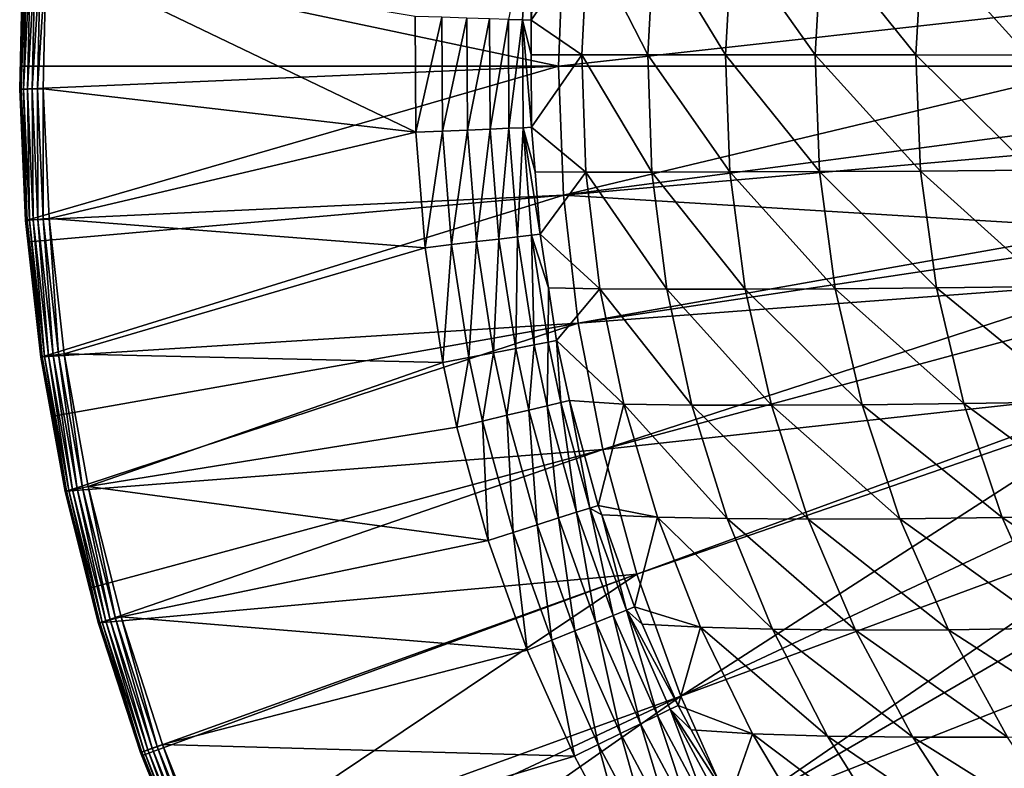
# Model space of a CAD drawing. Extents: x -922 to 922, y -424 to 424.
# Tile 3 of 71: x -922 to -715, y -148 to 10. Entities that reach past the tile are written whole.
import ezdxf

# ---------------------------------------------------------------- set-up
doc = ezdxf.new("R2010")
doc.units = 0
doc.linetypes.add('SOLIDLINE', pattern=[0])
doc.layers.add('BE3C_Starlet_Oval_Sil_2740CFXXK', color=252, linetype='SOLIDLINE')

msp = doc.modelspace()

# ---------------------------------------------------------------- linework, layer by layer
at = {"layer": 'BE3C_Starlet_Oval_Sil_2740CFXXK', "color": 252}
for points in [[(-819.103, 9.87379, 565.478), (-816.138, 9.77787, 560.689), (-814.547, 32.6379, 560.71)], [(-816.138, 9.77787, 560.689), (-814.319, 9.71905, 555.358), (-814.547, 32.6379, 560.71)], [(-814.547, 32.6379, 560.71), (-814.319, 9.71905, 555.358), (-813.11, 27.0447, 555.379)], [(-921.071, 23.8082, 568.137), (-807.517, 27.1505, 286.416), (-808.565, 0.02537, 286.416)], [(-802.357, 27.1289, 511.719), (-813.11, 27.0447, 555.379), (-814.319, 9.71905, 555.358)], [(-802.357, 27.1289, 511.719), (-814.319, 9.71905, 555.358), (-803.633, 2.43416, 511.678)], [(-693.746, 12.8283, 1.25511), (-808.565, 0.02537, 286.416), (-807.517, 27.1505, 286.416)], [(-803.633, 2.43416, 511.678), (-789.746, 2.43377, 466.597), (-802.357, 27.1289, 511.719)], [(-802.357, 27.1289, 511.719), (-789.746, 2.43377, 466.597), (-788.408, 27.1533, 466.66)], [(-789.746, 2.43377, 466.597), (-773.353, 2.42852, 422.479), (-788.408, 27.1533, 466.66)], [(-788.408, 27.1533, 466.66), (-773.353, 2.42852, 422.479), (-771.969, 27.1238, 422.558)], [(-773.353, 2.42852, 422.479), (-754.507, 2.41843, 379.426), (-771.969, 27.1238, 422.558)], [(-771.969, 27.1238, 422.558), (-754.507, 2.41843, 379.426), (-753.091, 27.0405, 379.516)], [(-754.507, 2.41843, 379.426), (-733.262, 2.40352, 337.539), (-753.091, 27.0405, 379.516)], [(-753.091, 27.0405, 379.516), (-733.262, 2.40352, 337.539), (-731.83, 26.9034, 337.633)], [(-709.673, 2.3838, 296.92), (-731.83, 26.9034, 337.633), (-733.262, 2.40352, 337.539)], [(-708.238, 26.7127, 297.01), (-731.83, 26.9034, 337.633), (-709.673, 2.3838, 296.92)], [(-921.127, 23.8113, 571.716), (-921.402, 23.8269, 570.531), (-922.047, -4.79549, 570.53)], [(-921.402, 23.8269, 570.531), (-922.028, -4.79527, 569.313), (-922.047, -4.79549, 570.53)], [(-921.127, 23.8113, 571.716), (-922.047, -4.79549, 570.53), (-921.772, -4.79235, 571.716)], [(-921.402, 23.8269, 570.531), (-921.383, 23.8258, 569.313), (-922.028, -4.79527, 569.313)], [(-921.383, 23.8258, 569.313), (-921.607, 0.03158, 568.136), (-922.028, -4.79527, 569.313)], [(-920.574, 23.7801, 572.8), (-921.127, 23.8113, 571.716), (-921.772, -4.79235, 571.716)], [(-920.574, 23.7801, 572.8), (-921.772, -4.79235, 571.716), (-921.218, -4.78606, 572.8)], [(-921.383, 23.8258, 569.313), (-921.071, 23.8082, 568.137), (-921.607, 0.03158, 568.136)], [(-921.071, 23.8082, 568.137), (-808.565, 0.02537, 286.416), (-921.607, 0.03158, 568.136)], [(-919.776, 23.735, 573.718), (-920.574, 23.7801, 572.8), (-921.218, -4.78606, 572.8)], [(-919.776, 23.735, 573.718), (-921.218, -4.78606, 572.8), (-920.419, -4.77697, 573.718)], [(-918.78, 23.6788, 574.416), (-919.776, 23.735, 573.718), (-920.419, -4.77697, 573.718)], [(-918.78, 23.6788, 574.416), (-920.419, -4.77697, 573.718), (-919.421, -4.76564, 574.416)], [(-917.645, 23.6147, 574.852), (-918.78, 23.6788, 574.416), (-919.421, -4.76564, 574.416)], [(-917.645, 23.6147, 574.852), (-919.421, -4.76564, 574.416), (-918.284, -4.75272, 574.852)], [(-918.284, -4.75272, 574.852), (-916.438, 23.5466, 575), (-917.645, 23.6147, 574.852)], [(-918.284, -4.75272, 574.852), (-917.076, -4.73899, 575), (-916.438, 23.5466, 575)], [(-917.076, -4.73899, 575), (-838.598, -13.8829, 575), (-916.438, 23.5466, 575)], [(-916.438, 23.5466, 575), (-838.598, -13.8829, 575), (-838.725, 10.5085, 575)], [(-693.76, 0.01573, 1.25507), (-808.565, 0.02537, 286.416), (-693.746, 12.8283, 1.25511)], [(-838.598, -13.8829, 575), (-833.131, 10.3276, 574.365), (-838.725, 10.5085, 575)], [(-838.598, -13.8829, 575), (-833.006, -13.644, 574.365), (-833.131, 10.3276, 574.365)], [(-833.006, -13.644, 574.365), (-827.821, 10.1558, 572.494), (-833.131, 10.3276, 574.365)], [(-833.006, -13.644, 574.365), (-827.698, -13.4172, 572.494), (-827.821, 10.1558, 572.494)], [(-827.698, -13.4172, 572.494), (-823.064, 10.0019, 569.48), (-827.821, 10.1558, 572.494)], [(-827.698, -13.4172, 572.494), (-822.944, -13.214, 569.481), (-823.064, 10.0019, 569.48)], [(-822.944, -13.214, 569.481), (-819.103, 9.87379, 565.478), (-823.064, 10.0019, 569.48)], [(-822.944, -13.214, 569.481), (-818.984, -13.0448, 565.479), (-819.103, 9.87379, 565.478)], [(-818.984, -13.0448, 565.479), (-816.138, 9.77787, 560.689), (-819.103, 9.87379, 565.478)], [(-818.984, -13.0448, 565.479), (-816.02, -12.9182, 560.691), (-816.138, 9.77787, 560.689)], [(-816.02, -12.9182, 560.691), (-814.201, -12.8405, 555.361), (-816.138, 9.77787, 560.689)], [(-814.201, -12.8405, 555.361), (-814.281, 2.43099, 555.359), (-816.138, 9.77787, 560.689)], [(-816.138, 9.77787, 560.689), (-814.281, 2.43099, 555.359), (-814.319, 9.71905, 555.358)], [(-803.633, 2.43416, 511.678), (-814.319, 9.71905, 555.358), (-814.281, 2.43099, 555.359)], [(-803.633, 2.43416, 511.678), (-814.281, 2.43099, 555.359), (-814.201, -12.8405, 555.361)], [(-803.633, 2.43416, 511.678), (-814.201, -12.8405, 555.361), (-802.775, -22.2633, 511.707)], [(-802.775, -22.2633, 511.707), (-788.846, -22.2775, 466.641), (-803.633, 2.43416, 511.678)], [(-803.633, 2.43416, 511.678), (-788.846, -22.2775, 466.641), (-789.746, 2.43377, 466.597)], [(-788.846, -22.2775, 466.641), (-772.421, -22.2474, 422.534), (-789.746, 2.43377, 466.597)], [(-789.746, 2.43377, 466.597), (-772.421, -22.2474, 422.534), (-773.353, 2.42852, 422.479)], [(-772.421, -22.2474, 422.534), (-753.554, -22.1732, 379.488), (-773.353, 2.42852, 422.479)], [(-773.353, 2.42852, 422.479), (-753.554, -22.1732, 379.488), (-754.507, 2.41843, 379.426)], [(-753.554, -22.1732, 379.488), (-732.299, -22.055, 337.604), (-754.507, 2.41843, 379.426)], [(-754.507, 2.41843, 379.426), (-732.299, -22.055, 337.604), (-733.262, 2.40352, 337.539)], [(-709.673, 2.3838, 296.92), (-733.262, 2.40352, 337.539), (-708.708, -21.8928, 296.982)], [(-708.708, -21.8928, 296.982), (-733.262, 2.40352, 337.539), (-732.299, -22.055, 337.604)], [(-922.028, -4.79527, 569.313), (-921.607, 0.03158, 568.136), (-921.715, -4.79171, 568.136)], [(-808.565, 0.02537, 286.416), (-921.715, -4.79171, 568.136), (-921.607, 0.03158, 568.136)], [(-808.565, 0.02537, 286.416), (-920.497, -32.4125, 568.138), (-921.715, -4.79171, 568.136)], [(-807.521, -27.0999, 286.416), (-920.497, -32.4125, 568.138), (-808.565, 0.02537, 286.416)], [(-693.76, 0.01573, 1.25507), (-807.521, -27.0999, 286.416), (-808.565, 0.02537, 286.416)], [(-693.773, -12.1364, 1.25504), (-807.521, -27.0999, 286.416), (-693.76, 0.01573, 1.25507)], [(-921.772, -4.79235, 571.716), (-922.047, -4.79549, 570.53), (-920.828, -32.4379, 570.531)], [(-922.047, -4.79549, 570.53), (-922.028, -4.79527, 569.313), (-920.809, -32.4365, 569.314)], [(-922.047, -4.79549, 570.53), (-920.809, -32.4365, 569.314), (-920.828, -32.4379, 570.531)], [(-922.028, -4.79527, 569.313), (-921.715, -4.79171, 568.136), (-920.497, -32.4125, 568.138)], [(-922.028, -4.79527, 569.313), (-920.497, -32.4125, 568.138), (-920.809, -32.4365, 569.314)], [(-921.218, -4.78606, 572.8), (-921.772, -4.79235, 571.716), (-920.553, -32.4168, 571.717)], [(-921.772, -4.79235, 571.716), (-920.828, -32.4379, 570.531), (-920.553, -32.4168, 571.717)], [(-920.419, -4.77697, 573.718), (-921.218, -4.78606, 572.8), (-920.001, -32.3743, 572.801)], [(-921.218, -4.78606, 572.8), (-920.553, -32.4168, 571.717), (-920.001, -32.3743, 572.801)], [(-919.421, -4.76564, 574.416), (-920.419, -4.77697, 573.718), (-919.203, -32.313, 573.719)], [(-920.419, -4.77697, 573.718), (-920.001, -32.3743, 572.801), (-919.203, -32.313, 573.719)], [(-918.284, -4.75272, 574.852), (-919.421, -4.76564, 574.416), (-918.209, -32.2365, 574.416)], [(-919.421, -4.76564, 574.416), (-919.203, -32.313, 573.719), (-918.209, -32.2365, 574.416)], [(-917.075, -32.1493, 574.852), (-917.076, -4.73899, 575), (-918.284, -4.75272, 574.852)], [(-918.284, -4.75272, 574.852), (-918.209, -32.2365, 574.416), (-917.075, -32.1493, 574.852)], [(-838.598, -13.8829, 575), (-917.076, -4.73899, 575), (-915.871, -32.0566, 575)], [(-917.075, -32.1493, 574.852), (-915.871, -32.0566, 575), (-917.076, -4.73899, 575)], [(-693.773, -12.1364, 1.25504), (-693.394, -17.0784, 1.25607), (-807.521, -27.0999, 286.416)], [(-838.598, -13.8829, 575), (-915.871, -32.0566, 575), (-836.653, -38.1908, 575)], [(-836.653, -38.1908, 575), (-833.006, -13.644, 574.365), (-838.598, -13.8829, 575)], [(-836.653, -38.1908, 575), (-831.1, -37.5392, 574.367), (-833.006, -13.644, 574.365)], [(-831.1, -37.5392, 574.367), (-827.698, -13.4172, 572.494), (-833.006, -13.644, 574.365)], [(-831.1, -37.5392, 574.367), (-825.828, -36.9205, 572.499), (-827.698, -13.4172, 572.494)], [(-825.828, -36.9205, 572.499), (-822.944, -13.214, 569.481), (-827.698, -13.4172, 572.494)], [(-825.828, -36.9205, 572.499), (-821.104, -36.3662, 569.491), (-822.944, -13.214, 569.481)], [(-821.104, -36.3662, 569.491), (-818.984, -13.0448, 565.479), (-822.944, -13.214, 569.481)], [(-821.104, -36.3662, 569.491), (-817.168, -35.9044, 565.496), (-818.984, -13.0448, 565.479)], [(-817.168, -35.9044, 565.496), (-816.02, -12.9182, 560.691), (-818.984, -13.0448, 565.479)], [(-817.168, -35.9044, 565.496), (-814.22, -35.5584, 560.715), (-816.02, -12.9182, 560.691)], [(-816.02, -12.9182, 560.691), (-813.456, -22.1925, 555.374), (-814.201, -12.8405, 555.361)], [(-814.22, -35.5584, 560.715), (-812.408, -35.3458, 555.392), (-816.02, -12.9182, 560.691)], [(-812.408, -35.3458, 555.392), (-813.456, -22.1925, 555.374), (-816.02, -12.9182, 560.691)], [(-802.775, -22.2633, 511.707), (-814.201, -12.8405, 555.361), (-813.456, -22.1925, 555.374)], [(-807.521, -27.0999, 286.416), (-693.394, -17.0784, 1.25607), (-692.082, -34.1591, 1.2596)], [(-802.775, -22.2633, 511.707), (-813.456, -22.1925, 555.374), (-812.408, -35.3458, 555.392)], [(-802.775, -22.2633, 511.707), (-812.408, -35.3458, 555.392), (-799.803, -46.8708, 511.801)], [(-799.803, -46.8708, 511.801), (-785.725, -46.9497, 466.785), (-802.775, -22.2633, 511.707)], [(-802.775, -22.2633, 511.707), (-785.725, -46.9497, 466.785), (-788.846, -22.2775, 466.641)], [(-788.846, -22.2775, 466.641), (-769.185, -46.9352, 422.716), (-772.421, -22.2474, 422.534)], [(-785.725, -46.9497, 466.785), (-769.185, -46.9352, 422.716), (-788.846, -22.2775, 466.641)], [(-772.421, -22.2474, 422.534), (-750.238, -46.8273, 379.695), (-753.554, -22.1732, 379.488)], [(-769.185, -46.9352, 422.716), (-750.238, -46.8273, 379.695), (-772.421, -22.2474, 422.534)], [(-753.554, -22.1732, 379.488), (-728.937, -46.6262, 337.819), (-732.299, -22.055, 337.604)], [(-750.238, -46.8273, 379.695), (-728.937, -46.6262, 337.819), (-753.554, -22.1732, 379.488)], [(-708.708, -21.8928, 296.982), (-732.299, -22.055, 337.604), (-705.334, -46.3323, 297.191)], [(-705.334, -46.3323, 297.191), (-732.299, -22.055, 337.604), (-728.937, -46.6262, 337.819)], [(-807.521, -27.0999, 286.416), (-919.989, -36.9744, 568.138), (-920.497, -32.4125, 568.138)], [(-807.521, -27.0999, 286.416), (-917.292, -61.189, 568.142), (-919.989, -36.9744, 568.138)], [(-804.401, -54.0624, 286.416), (-917.292, -61.189, 568.142), (-807.521, -27.0999, 286.416)], [(-807.521, -27.0999, 286.416), (-692.082, -34.1591, 1.2596), (-804.401, -54.0624, 286.416)], [(-920.553, -32.4168, 571.717), (-920.828, -32.4379, 570.531), (-917.618, -61.2367, 570.535)], [(-920.828, -32.4379, 570.531), (-920.809, -32.4365, 569.314), (-917.6, -61.234, 569.318)], [(-920.828, -32.4379, 570.531), (-917.6, -61.234, 569.318), (-917.618, -61.2367, 570.535)], [(-920.809, -32.4365, 569.314), (-920.497, -32.4125, 568.138), (-919.989, -36.9744, 568.138)], [(-920.809, -32.4365, 569.314), (-919.989, -36.9744, 568.138), (-917.6, -61.234, 569.318)], [(-920.001, -32.3743, 572.801), (-920.553, -32.4168, 571.717), (-917.344, -61.1967, 571.719)], [(-920.553, -32.4168, 571.717), (-917.618, -61.2367, 570.535), (-917.344, -61.1967, 571.719)], [(-919.203, -32.313, 573.719), (-920.001, -32.3743, 572.801), (-916.796, -61.1164, 572.803)], [(-920.001, -32.3743, 572.801), (-917.344, -61.1967, 571.719), (-916.796, -61.1164, 572.803)], [(-918.209, -32.2365, 574.416), (-919.203, -32.313, 573.719), (-916.005, -61.0007, 573.72)], [(-919.203, -32.313, 573.719), (-916.796, -61.1164, 572.803), (-916.005, -61.0007, 573.72)], [(-917.075, -32.1493, 574.852), (-918.209, -32.2365, 574.416), (-915.018, -60.8564, 574.417)], [(-918.209, -32.2365, 574.416), (-916.005, -61.0007, 573.72), (-915.018, -60.8564, 574.417)], [(-913.894, -60.692, 574.852), (-915.871, -32.0566, 575), (-917.075, -32.1493, 574.852)], [(-917.075, -32.1493, 574.852), (-915.018, -60.8564, 574.417), (-913.894, -60.692, 574.852)], [(-836.653, -38.1908, 575), (-915.871, -32.0566, 575), (-912.699, -60.5172, 575)], [(-913.894, -60.692, 574.852), (-912.699, -60.5172, 575), (-915.871, -32.0566, 575)], [(-804.401, -54.0624, 286.416), (-692.082, -34.1591, 1.2596), (-691.849, -37.2002, 1.26024)], [(-917.6, -61.234, 569.318), (-919.989, -36.9744, 568.138), (-917.292, -61.189, 568.142)], [(-827.424, -61.3245, 574.369), (-825.828, -36.9205, 572.499), (-831.1, -37.5392, 574.367)], [(-827.424, -61.3245, 574.369), (-822.22, -60.3208, 572.507), (-825.828, -36.9205, 572.499)], [(-822.22, -60.3208, 572.507), (-821.104, -36.3662, 569.491), (-825.828, -36.9205, 572.499)], [(-822.22, -60.3208, 572.507), (-817.555, -59.4211, 569.509), (-821.104, -36.3662, 569.491)], [(-817.555, -59.4211, 569.509), (-817.168, -35.9044, 565.496), (-821.104, -36.3662, 569.491)], [(-817.555, -59.4211, 569.509), (-813.666, -58.6709, 565.526), (-817.168, -35.9044, 565.496)], [(-813.666, -58.6709, 565.526), (-814.22, -35.5584, 560.715), (-817.168, -35.9044, 565.496)], [(-814.22, -35.5584, 560.715), (-810.659, -46.677, 555.42), (-812.408, -35.3458, 555.392)], [(-810.747, -58.1081, 560.758), (-810.659, -46.677, 555.42), (-814.22, -35.5584, 560.715)], [(-813.666, -58.6709, 565.526), (-810.747, -58.1081, 560.758), (-814.22, -35.5584, 560.715)], [(-799.803, -46.8708, 511.801), (-812.408, -35.3458, 555.392), (-810.659, -46.677, 555.42)], [(-804.401, -54.0624, 286.416), (-691.849, -37.2002, 1.26024), (-690.775, -45.5481, 1.26315)], [(-836.653, -38.1908, 575), (-912.699, -60.5172, 575), (-832.906, -62.3816, 575)], [(-832.906, -62.3816, 575), (-831.1, -37.5392, 574.367), (-836.653, -38.1908, 575)], [(-832.906, -62.3816, 575), (-827.424, -61.3245, 574.369), (-831.1, -37.5392, 574.367)], [(-799.225, -80.7118, 286.416), (-804.401, -54.0624, 286.416), (-690.775, -45.5481, 1.26315)], [(-799.225, -80.7118, 286.416), (-690.775, -45.5481, 1.26315), (-689.75, -51.1835, 1.26588)], [(-810.747, -58.1081, 560.758), (-808.948, -57.7611, 555.448), (-810.659, -46.677, 555.42)], [(-799.803, -46.8708, 511.801), (-810.659, -46.677, 555.42), (-808.948, -57.7611, 555.448)], [(-799.803, -46.8708, 511.801), (-808.948, -57.7611, 555.448), (-794.762, -71.1705, 511.955)], [(-794.762, -71.1705, 511.955), (-780.42, -71.3502, 467.022), (-799.803, -46.8708, 511.801)], [(-799.803, -46.8708, 511.801), (-780.42, -71.3502, 467.022), (-785.725, -46.9497, 466.785)], [(-785.725, -46.9497, 466.785), (-763.675, -71.387, 423.015), (-769.185, -46.9352, 422.716)], [(-780.42, -71.3502, 467.022), (-763.675, -71.387, 423.015), (-785.725, -46.9497, 466.785)], [(-769.185, -46.9352, 422.716), (-744.58, -71.2811, 380.033), (-750.238, -46.8273, 379.695)], [(-763.675, -71.387, 423.015), (-744.58, -71.2811, 380.033), (-769.185, -46.9352, 422.716)], [(-750.238, -46.8273, 379.695), (-723.185, -71.0328, 338.172), (-728.937, -46.6262, 337.819)], [(-744.58, -71.2811, 380.033), (-723.185, -71.0328, 338.172), (-750.238, -46.8273, 379.695)], [(-705.334, -46.3323, 297.191), (-728.937, -46.6262, 337.819), (-699.544, -70.6424, 297.531)], [(-699.544, -70.6424, 297.531), (-728.937, -46.6262, 337.819), (-723.185, -71.0328, 338.172)], [(-686.632, -68.3312, 1.2742), (-799.225, -80.7118, 286.416), (-689.75, -51.1835, 1.26588)], [(-804.401, -54.0624, 286.416), (-915.03, -73.6756, 568.145), (-917.292, -61.189, 568.142)], [(-912.169, -89.4671, 568.148), (-915.03, -73.6756, 568.145), (-804.401, -54.0624, 286.416)], [(-912.169, -89.4671, 568.148), (-804.401, -54.0624, 286.416), (-799.225, -80.7118, 286.416)], [(-808.037, -70.8046, 560.79), (-808.948, -57.7611, 555.448), (-810.747, -58.1081, 560.758)], [(-794.762, -71.1705, 511.955), (-808.948, -57.7611, 555.448), (-806.248, -70.3811, 555.489)], [(-808.037, -70.8046, 560.79), (-806.248, -70.3811, 555.489), (-808.948, -57.7611, 555.448)], [(-819.404, -73.496, 572.513), (-817.555, -59.4211, 569.509), (-822.22, -60.3208, 572.507)], [(-819.404, -73.496, 572.513), (-814.785, -72.4024, 569.522), (-817.555, -59.4211, 569.509)], [(-814.785, -72.4024, 569.522), (-813.666, -58.6709, 565.526), (-817.555, -59.4211, 569.509)], [(-814.785, -72.4024, 569.522), (-810.931, -71.4899, 565.548), (-813.666, -58.6709, 565.526)], [(-810.931, -71.4899, 565.548), (-810.747, -58.1081, 560.758), (-813.666, -58.6709, 565.526)], [(-810.931, -71.4899, 565.548), (-808.037, -70.8046, 560.79), (-810.747, -58.1081, 560.758)], [(-917.344, -61.1967, 571.719), (-917.618, -61.2367, 570.535), (-912.488, -89.5362, 570.54)], [(-917.618, -61.2367, 570.535), (-917.6, -61.234, 569.318), (-912.472, -89.5326, 569.324)], [(-917.618, -61.2367, 570.535), (-912.472, -89.5326, 569.324), (-912.488, -89.5362, 570.54)], [(-917.6, -61.234, 569.318), (-917.292, -61.189, 568.142), (-915.03, -73.6756, 568.145)], [(-917.6, -61.234, 569.318), (-915.03, -73.6756, 568.145), (-912.472, -89.5326, 569.324)], [(-916.796, -61.1164, 572.803), (-917.344, -61.1967, 571.719), (-912.217, -89.4774, 571.724)], [(-917.344, -61.1967, 571.719), (-912.488, -89.5362, 570.54), (-912.217, -89.4774, 571.724)], [(-916.005, -61.0007, 573.72), (-916.796, -61.1164, 572.803), (-911.675, -89.36, 572.806)], [(-916.796, -61.1164, 572.803), (-912.217, -89.4774, 571.724), (-911.675, -89.36, 572.806)], [(-915.018, -60.8564, 574.417), (-916.005, -61.0007, 573.72), (-910.893, -89.1907, 573.722)], [(-916.005, -61.0007, 573.72), (-911.675, -89.36, 572.806), (-910.893, -89.1907, 573.722)], [(-913.894, -60.692, 574.852), (-915.018, -60.8564, 574.417), (-909.919, -88.9796, 574.417)], [(-915.018, -60.8564, 574.417), (-910.893, -89.1907, 573.722), (-909.919, -88.9796, 574.417)], [(-908.81, -88.7392, 574.852), (-912.699, -60.5172, 575), (-913.894, -60.692, 574.852)], [(-913.894, -60.692, 574.852), (-909.919, -88.9796, 574.417), (-908.81, -88.7392, 574.852)], [(-832.906, -62.3816, 575), (-912.699, -60.5172, 575), (-907.63, -88.4837, 575)], [(-908.81, -88.7392, 574.852), (-907.63, -88.4837, 575), (-912.699, -60.5172, 575)], [(-829.982, -76.0004, 575), (-827.424, -61.3245, 574.369), (-832.906, -62.3816, 575)], [(-829.982, -76.0004, 575), (-824.556, -74.7159, 574.37), (-827.424, -61.3245, 574.369)], [(-824.556, -74.7159, 574.37), (-822.22, -60.3208, 572.507), (-827.424, -61.3245, 574.369)], [(-824.556, -74.7159, 574.37), (-819.404, -73.496, 572.513), (-822.22, -60.3208, 572.507)], [(-832.906, -62.3816, 575), (-907.63, -88.4837, 575), (-829.982, -76.0004, 575)], [(-686.632, -68.3312, 1.2742), (-792.015, -106.948, 286.416), (-799.225, -80.7118, 286.416)], [(-686.253, -70.4154, 1.27522), (-792.015, -106.948, 286.416), (-686.632, -68.3312, 1.2742)], [(-801.926, -93.0223, 560.856), (-806.248, -70.3811, 555.489), (-808.037, -70.8046, 560.79)], [(-794.762, -71.1705, 511.955), (-806.248, -70.3811, 555.489), (-800.162, -92.4629, 555.574)], [(-801.926, -93.0223, 560.856), (-800.162, -92.4629, 555.574), (-806.248, -70.3811, 555.489)], [(-686.253, -70.4154, 1.27522), (-782.802, -132.651, 286.416), (-792.015, -106.948, 286.416)], [(-682.277, -85.553, 1.28542), (-782.802, -132.651, 286.416), (-686.253, -70.4154, 1.27522)], [(-813.056, -96.5522, 572.526), (-814.785, -72.4024, 569.522), (-819.404, -73.496, 572.513)], [(-808.538, -95.1195, 569.549), (-810.931, -71.4899, 565.548), (-814.785, -72.4024, 569.522)], [(-813.056, -96.5522, 572.526), (-808.538, -95.1195, 569.549), (-814.785, -72.4024, 569.522)], [(-804.765, -93.9229, 565.593), (-808.037, -70.8046, 560.79), (-810.931, -71.4899, 565.548)], [(-808.538, -95.1195, 569.549), (-804.765, -93.9229, 565.593), (-810.931, -71.4899, 565.548)], [(-804.765, -93.9229, 565.593), (-801.926, -93.0223, 560.856), (-808.037, -70.8046, 560.79)], [(-794.762, -71.1705, 511.955), (-800.162, -92.4629, 555.574), (-787.699, -94.9675, 512.164)], [(-787.699, -94.9675, 512.164), (-772.978, -95.2652, 467.342), (-794.762, -71.1705, 511.955)], [(-794.762, -71.1705, 511.955), (-772.978, -95.2652, 467.342), (-780.42, -71.3502, 467.022)], [(-772.978, -95.2652, 467.342), (-755.932, -95.3706, 423.419), (-780.42, -71.3502, 467.022)], [(-780.42, -71.3502, 467.022), (-755.932, -95.3706, 423.419), (-763.675, -71.387, 423.015)], [(-763.675, -71.387, 423.015), (-736.613, -95.2838, 380.49), (-744.58, -71.2811, 380.033)], [(-755.932, -95.3706, 423.419), (-736.613, -95.2838, 380.49), (-763.675, -71.387, 423.015)], [(-744.58, -71.2811, 380.033), (-715.07, -95.0051, 338.649), (-723.185, -71.0328, 338.172)], [(-736.613, -95.2838, 380.49), (-715.07, -95.0051, 338.649), (-744.58, -71.2811, 380.033)], [(-699.544, -70.6424, 297.531), (-723.185, -71.0328, 338.172), (-691.354, -94.5349, 297.992)], [(-691.354, -94.5349, 297.992), (-723.185, -71.0328, 338.172), (-715.07, -95.0051, 338.649)], [(-912.472, -89.5326, 569.324), (-915.03, -73.6756, 568.145), (-912.169, -89.4671, 568.148)], [(-818.091, -98.1492, 574.374), (-819.404, -73.496, 572.513), (-824.556, -74.7159, 574.37)], [(-818.091, -98.1492, 574.374), (-813.056, -96.5522, 572.526), (-819.404, -73.496, 572.513)], [(-829.982, -76.0004, 575), (-907.63, -88.4837, 575), (-823.392, -99.8304, 575)], [(-823.392, -99.8304, 575), (-824.556, -74.7159, 574.37), (-829.982, -76.0004, 575)], [(-823.392, -99.8304, 575), (-818.091, -98.1492, 574.374), (-824.556, -74.7159, 574.37)], [(-799.225, -80.7118, 286.416), (-907.039, -109.81, 568.155), (-912.169, -89.4671, 568.148)], [(-907.039, -109.81, 568.155), (-799.225, -80.7118, 286.416), (-905.17, -117.223, 568.158)], [(-905.17, -117.223, 568.158), (-799.225, -80.7118, 286.416), (-792.015, -106.948, 286.416)], [(-782.802, -132.651, 286.416), (-682.277, -85.553, 1.28542), (-679.888, -94.6492, 1.29155)], [(-909.919, -88.9796, 574.417), (-910.893, -89.1907, 573.722), (-903.91, -116.859, 573.724)], [(-908.81, -88.7392, 574.852), (-909.919, -88.9796, 574.417), (-902.953, -116.583, 574.419)], [(-909.919, -88.9796, 574.417), (-903.91, -116.859, 573.724), (-902.953, -116.583, 574.419)], [(-901.862, -116.268, 574.852), (-907.63, -88.4837, 575), (-908.81, -88.7392, 574.852)], [(-908.81, -88.7392, 574.852), (-902.953, -116.583, 574.419), (-901.862, -116.268, 574.852)], [(-823.392, -99.8304, 575), (-907.63, -88.4837, 575), (-900.704, -115.934, 575)], [(-901.862, -116.268, 574.852), (-900.704, -115.934, 575), (-907.63, -88.4837, 575)], [(-912.217, -89.4774, 571.724), (-912.488, -89.5362, 570.54), (-905.479, -117.312, 570.547)], [(-912.488, -89.5362, 570.54), (-912.472, -89.5326, 569.324), (-905.465, -117.308, 569.333)], [(-912.488, -89.5362, 570.54), (-905.465, -117.308, 569.333), (-905.479, -117.312, 570.547)], [(-912.472, -89.5326, 569.324), (-912.169, -89.4671, 568.148), (-907.039, -109.81, 568.155)], [(-912.472, -89.5326, 569.324), (-907.039, -109.81, 568.155), (-905.465, -117.308, 569.333)], [(-911.675, -89.36, 572.806), (-912.217, -89.4774, 571.724), (-905.212, -117.235, 571.729)], [(-912.217, -89.4774, 571.724), (-905.479, -117.312, 570.547), (-905.212, -117.235, 571.729)], [(-910.893, -89.1907, 573.722), (-911.675, -89.36, 572.806), (-904.678, -117.081, 572.81)], [(-911.675, -89.36, 572.806), (-905.212, -117.235, 571.729), (-904.678, -117.081, 572.81)], [(-910.893, -89.1907, 573.722), (-904.678, -117.081, 572.81), (-903.91, -116.859, 573.724)], [(-797.012, -115.67, 565.643), (-801.926, -93.0223, 560.856), (-804.765, -93.9229, 565.593)], [(-799.44, -94.4813, 555.583), (-800.162, -92.4629, 555.574), (-801.926, -93.0223, 560.856)], [(-794.242, -114.559, 560.927), (-799.44, -94.4813, 555.583), (-801.926, -93.0223, 560.856)], [(-797.012, -115.67, 565.643), (-794.242, -114.559, 560.927), (-801.926, -93.0223, 560.856)], [(-787.699, -94.9675, 512.164), (-800.162, -92.4629, 555.574), (-799.44, -94.4813, 555.583)], [(-805.075, -118.902, 572.54), (-808.538, -95.1195, 569.549), (-813.056, -96.5522, 572.526)], [(-800.684, -117.142, 569.579), (-804.765, -93.9229, 565.593), (-808.538, -95.1195, 569.549)], [(-805.075, -118.902, 572.54), (-800.684, -117.142, 569.579), (-808.538, -95.1195, 569.549)], [(-800.684, -117.142, 569.579), (-797.012, -115.67, 565.643), (-804.765, -93.9229, 565.593)], [(-787.699, -94.9675, 512.164), (-799.44, -94.4813, 555.583), (-792.512, -113.866, 555.667)], [(-794.242, -114.559, 560.927), (-792.512, -113.866, 555.667), (-799.44, -94.4813, 555.583)], [(-787.699, -94.9675, 512.164), (-792.512, -113.866, 555.667), (-778.655, -118.138, 512.42)], [(-778.655, -118.138, 512.42), (-763.441, -118.555, 467.737), (-787.699, -94.9675, 512.164)], [(-787.699, -94.9675, 512.164), (-763.441, -118.555, 467.737), (-772.978, -95.2652, 467.342)], [(-771.638, -157.63, 286.416), (-782.802, -132.651, 286.416), (-679.888, -94.6492, 1.29155)], [(-763.441, -118.555, 467.737), (-746.001, -118.731, 423.917), (-772.978, -95.2652, 467.342)], [(-772.978, -95.2652, 467.342), (-746.001, -118.731, 423.917), (-755.932, -95.3706, 423.419)], [(-771.638, -157.63, 286.416), (-679.888, -94.6492, 1.29155), (-677.058, -102.794, 1.29842)], [(-755.932, -95.3706, 423.419), (-726.382, -118.664, 381.053), (-736.613, -95.2838, 380.49)], [(-746.001, -118.731, 423.917), (-726.382, -118.664, 381.053), (-755.932, -95.3706, 423.419)], [(-736.613, -95.2838, 380.49), (-704.633, -118.356, 339.237), (-715.07, -95.0051, 338.649)], [(-726.382, -118.664, 381.053), (-704.633, -118.356, 339.237), (-736.613, -95.2838, 380.49)], [(-691.354, -94.5349, 297.992), (-715.07, -95.0051, 338.649), (-680.802, -117.808, 298.56)], [(-680.802, -117.808, 298.56), (-715.07, -95.0051, 338.649), (-704.633, -118.356, 339.237)], [(-809.965, -120.863, 574.377), (-813.056, -96.5522, 572.526), (-818.091, -98.1492, 574.374)], [(-809.965, -120.863, 574.377), (-805.075, -118.902, 572.54), (-813.056, -96.5522, 572.526)], [(-815.113, -122.927, 575), (-818.091, -98.1492, 574.374), (-823.392, -99.8304, 575)], [(-815.113, -122.927, 575), (-809.965, -120.863, 574.377), (-818.091, -98.1492, 574.374)], [(-823.392, -99.8304, 575), (-900.704, -115.934, 575), (-815.113, -122.927, 575)], [(-677.058, -102.794, 1.29842), (-671.693, -118.232, 1.31143), (-771.638, -157.63, 286.416)], [(-905.17, -117.223, 568.158), (-792.015, -106.948, 286.416), (-896.319, -144.419, 568.169)], [(-792.015, -106.948, 286.416), (-896.052, -145.085, 568.17), (-896.319, -144.419, 568.169)], [(-792.015, -106.948, 286.416), (-886.027, -170.09, 568.183), (-896.052, -145.085, 568.17)], [(-782.802, -132.651, 286.416), (-886.027, -170.09, 568.183), (-792.015, -106.948, 286.416)], [(-905.465, -117.308, 569.333), (-907.039, -109.81, 568.155), (-905.17, -117.223, 568.158)], [(-790.915, -117.468, 555.684), (-792.512, -113.866, 555.667), (-794.242, -114.559, 560.927)], [(-778.655, -118.138, 512.42), (-792.512, -113.866, 555.667), (-790.915, -117.468, 555.684)], [(-893.078, -143.241, 574.853), (-900.704, -115.934, 575), (-901.862, -116.268, 574.852)], [(-815.113, -122.927, 575), (-900.704, -115.934, 575), (-891.946, -142.83, 575)], [(-893.078, -143.241, 574.853), (-891.946, -142.83, 575), (-900.704, -115.934, 575)], [(-791.246, -138.467, 569.609), (-797.012, -115.67, 565.643), (-800.684, -117.142, 569.579)], [(-787.695, -136.729, 565.693), (-794.242, -114.559, 560.927), (-797.012, -115.67, 565.643)], [(-791.246, -138.467, 569.609), (-787.695, -136.729, 565.693), (-797.012, -115.67, 565.643)], [(-785.01, -135.415, 560.999), (-783.324, -134.59, 555.761), (-794.242, -114.559, 560.927)], [(-794.242, -114.559, 560.927), (-783.324, -134.59, 555.761), (-790.915, -117.468, 555.684)], [(-787.695, -136.729, 565.693), (-785.01, -135.415, 560.999), (-794.242, -114.559, 560.927)], [(-905.212, -117.235, 571.729), (-905.479, -117.312, 570.547), (-896.616, -144.527, 570.557)], [(-905.479, -117.312, 570.547), (-905.465, -117.308, 569.333), (-896.604, -144.523, 569.344)], [(-905.479, -117.312, 570.547), (-896.604, -144.523, 569.344), (-896.616, -144.527, 570.557)], [(-905.465, -117.308, 569.333), (-905.17, -117.223, 568.158), (-896.319, -144.419, 568.169)], [(-905.465, -117.308, 569.333), (-896.319, -144.419, 568.169), (-896.604, -144.523, 569.344)], [(-904.678, -117.081, 572.81), (-905.212, -117.235, 571.729), (-896.353, -144.432, 571.737)], [(-905.212, -117.235, 571.729), (-896.616, -144.527, 570.557), (-896.353, -144.432, 571.737)], [(-903.91, -116.859, 573.724), (-904.678, -117.081, 572.81), (-895.83, -144.242, 572.815)], [(-904.678, -117.081, 572.81), (-896.353, -144.432, 571.737), (-895.83, -144.242, 572.815)], [(-902.953, -116.583, 574.419), (-903.91, -116.859, 573.724), (-895.078, -143.968, 573.727)], [(-903.91, -116.859, 573.724), (-895.83, -144.242, 572.815), (-895.078, -143.968, 573.727)], [(-901.862, -116.268, 574.852), (-902.953, -116.583, 574.419), (-894.143, -143.628, 574.42)], [(-902.953, -116.583, 574.419), (-895.078, -143.968, 573.727), (-894.143, -143.628, 574.42)], [(-901.862, -116.268, 574.852), (-894.143, -143.628, 574.42), (-893.078, -143.241, 574.853)], [(-795.486, -140.543, 572.553), (-800.684, -117.142, 569.579), (-805.075, -118.902, 572.54)], [(-795.486, -140.543, 572.553), (-791.246, -138.467, 569.609), (-800.684, -117.142, 569.579)], [(-778.655, -118.138, 512.42), (-790.915, -117.468, 555.684), (-783.324, -134.59, 555.761)], [(-778.655, -118.138, 512.42), (-783.324, -134.59, 555.761), (-767.672, -140.566, 512.717)], [(-767.672, -140.566, 512.717), (-751.859, -141.087, 468.195), (-778.655, -118.138, 512.42)], [(-778.655, -118.138, 512.42), (-751.859, -141.087, 468.195), (-763.441, -118.555, 467.737)], [(-800.207, -142.854, 574.381), (-805.075, -118.902, 572.54), (-809.965, -120.863, 574.377)], [(-800.207, -142.854, 574.381), (-795.486, -140.543, 572.553), (-805.075, -118.902, 572.54)], [(-771.638, -157.63, 286.416), (-671.693, -118.232, 1.31143), (-714.525, -150.872, 143.208)], [(-751.859, -141.087, 468.195), (-733.933, -141.317, 424.497), (-763.441, -118.555, 467.737)], [(-763.441, -118.555, 467.737), (-733.933, -141.317, 424.497), (-746.001, -118.731, 423.917)], [(-746.001, -118.731, 423.917), (-713.939, -141.256, 381.71), (-726.382, -118.664, 381.053)], [(-733.933, -141.317, 424.497), (-713.939, -141.256, 381.71), (-746.001, -118.731, 423.917)], [(-726.382, -118.664, 381.053), (-691.925, -140.904, 339.923), (-704.633, -118.356, 339.237)], [(-713.939, -141.256, 381.71), (-691.925, -140.904, 339.923), (-726.382, -118.664, 381.053)], [(-805.174, -145.285, 575), (-809.965, -120.863, 574.377), (-815.113, -122.927, 575)], [(-805.174, -145.285, 575), (-800.207, -142.854, 574.381), (-809.965, -120.863, 574.377)], [(-815.113, -122.927, 575), (-891.946, -142.83, 575), (-805.174, -145.285, 575)], [(-782.802, -132.651, 286.416), (-881.725, -179.04, 568.189), (-886.027, -170.09, 568.183)], [(-873.474, -196.204, 568.201), (-881.725, -179.04, 568.189), (-782.802, -132.651, 286.416)], [(-873.474, -196.204, 568.201), (-782.802, -132.651, 286.416), (-771.638, -157.63, 286.416)], [(-785.01, -135.415, 560.999), (-780.577, -139.725, 555.783), (-783.324, -134.59, 555.761)], [(-767.672, -140.566, 512.717), (-783.324, -134.59, 555.761), (-780.577, -139.725, 555.783)], [(-780.217, -159.113, 569.636), (-787.695, -136.729, 565.693), (-791.246, -138.467, 569.609)], [(-776.806, -157.12, 565.739), (-785.01, -135.415, 560.999), (-787.695, -136.729, 565.693)], [(-780.217, -159.113, 569.636), (-776.806, -157.12, 565.739), (-787.695, -136.729, 565.693)], [(-774.221, -155.609, 561.066), (-772.59, -154.656, 555.847), (-785.01, -135.415, 560.999)], [(-772.59, -154.656, 555.847), (-780.577, -139.725, 555.783), (-785.01, -135.415, 560.999)], [(-776.806, -157.12, 565.739), (-774.221, -155.609, 561.066), (-785.01, -135.415, 560.999)], [(-784.287, -161.491, 572.566), (-791.246, -138.467, 569.609), (-795.486, -140.543, 572.553)], [(-784.287, -161.491, 572.566), (-780.217, -159.113, 569.636), (-791.246, -138.467, 569.609)], [(-788.814, -164.137, 574.384), (-795.486, -140.543, 572.553), (-800.207, -142.854, 574.381)], [(-788.814, -164.137, 574.384), (-784.287, -161.491, 572.566), (-795.486, -140.543, 572.553)], [(-767.672, -140.566, 512.717), (-780.577, -139.725, 555.783), (-772.59, -154.656, 555.847)], [(-767.672, -140.566, 512.717), (-772.59, -154.656, 555.847), (-754.804, -162.148, 513.049)], [(-754.804, -162.148, 513.049), (-738.303, -162.73, 468.71), (-767.672, -140.566, 512.717)], [(-767.672, -140.566, 512.717), (-738.303, -162.73, 468.71), (-751.859, -141.087, 468.195)], [(-882.863, -168.7, 574.853), (-891.946, -142.83, 575), (-893.078, -143.241, 574.853)], [(-805.174, -145.285, 575), (-891.946, -142.83, 575), (-881.762, -168.216, 575)], [(-882.863, -168.7, 574.853), (-881.762, -168.216, 575), (-891.946, -142.83, 575)], [(-793.576, -166.92, 575), (-800.207, -142.854, 574.381), (-805.174, -145.285, 575)], [(-793.576, -166.92, 575), (-788.814, -164.137, 574.384), (-800.207, -142.854, 574.381)], [(-738.303, -162.73, 468.71), (-719.817, -162.972, 425.149), (-751.859, -141.087, 468.195)], [(-751.859, -141.087, 468.195), (-719.817, -162.972, 425.149), (-733.933, -141.317, 424.497)], [(-733.933, -141.317, 424.497), (-699.39, -162.874, 382.449), (-713.939, -141.256, 381.71)], [(-719.817, -162.972, 425.149), (-699.39, -162.874, 382.449), (-733.933, -141.317, 424.497)], [(-896.353, -144.432, 571.737), (-896.616, -144.527, 570.557), (-886.31, -170.215, 570.568)], [(-896.616, -144.527, 570.557), (-896.604, -144.523, 569.344), (-886.301, -170.211, 569.357)], [(-896.616, -144.527, 570.557), (-886.301, -170.211, 569.357), (-886.31, -170.215, 570.568)], [(-896.604, -144.523, 569.344), (-896.319, -144.419, 568.169), (-896.052, -145.085, 568.17)], [(-896.604, -144.523, 569.344), (-896.052, -145.085, 568.17), (-886.301, -170.211, 569.357)], [(-895.83, -144.242, 572.815), (-896.353, -144.432, 571.737), (-886.051, -170.101, 571.746)], [(-896.353, -144.432, 571.737), (-886.31, -170.215, 570.568), (-886.051, -170.101, 571.746)], [(-886.301, -170.211, 569.357), (-896.052, -145.085, 568.17), (-886.027, -170.09, 568.183)], [(-895.078, -143.968, 573.727), (-895.83, -144.242, 572.815), (-885.541, -169.877, 572.821)], [(-895.83, -144.242, 572.815), (-886.051, -170.101, 571.746), (-885.541, -169.877, 572.821)], [(-894.143, -143.628, 574.42), (-895.078, -143.968, 573.727), (-884.809, -169.555, 573.731)], [(-895.078, -143.968, 573.727), (-885.541, -169.877, 572.821), (-884.809, -169.555, 573.731)], [(-893.078, -143.241, 574.853), (-894.143, -143.628, 574.42), (-883.899, -169.155, 574.422)], [(-894.143, -143.628, 574.42), (-884.809, -169.555, 573.731), (-883.899, -169.155, 574.422)], [(-893.078, -143.241, 574.853), (-883.899, -169.155, 574.422), (-882.863, -168.7, 574.853)], [(-805.174, -145.285, 575), (-881.762, -168.216, 575), (-793.576, -166.92, 575)]]:
    msp.add_3dface(points, dxfattribs=at)

doc.saveas('drawing.dxf')
